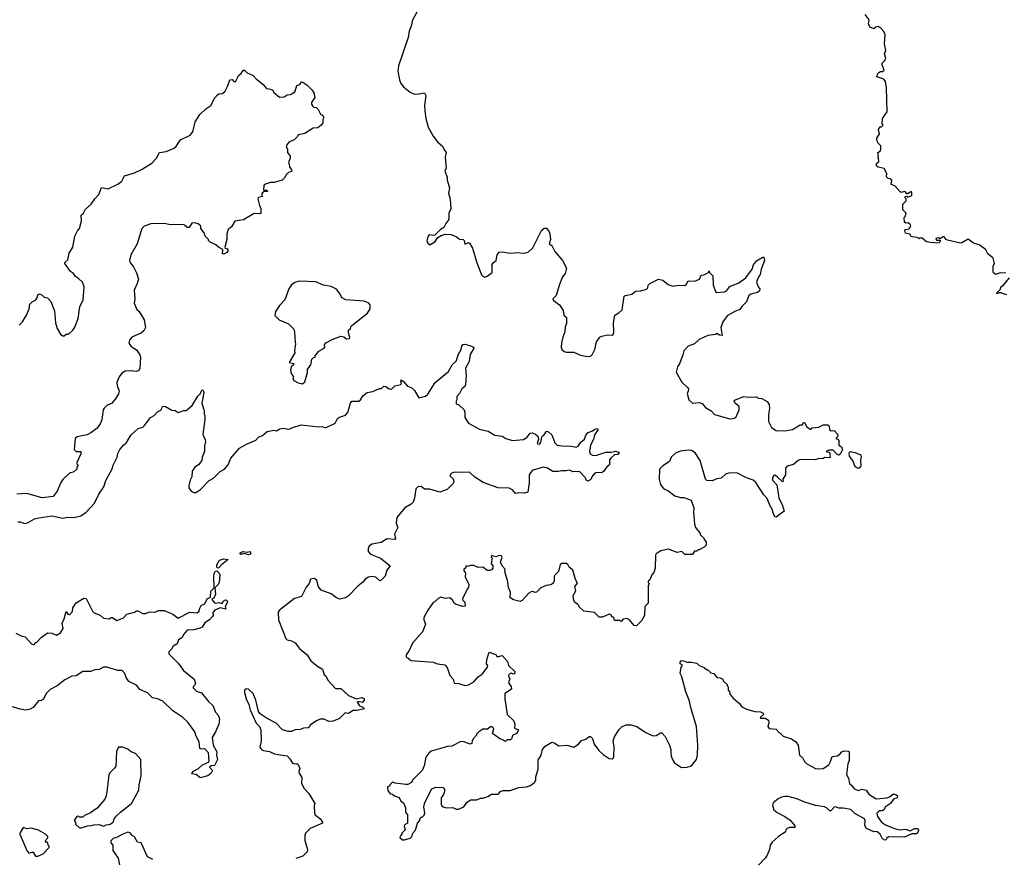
# Model space of a CAD drawing. Extents: x 2293878 to 2522763, y 823964 to 1006972.
# Tile 62 of 256: x 2422431 to 2431392, y 883325 to 890954. Entities that reach past the tile are written whole.
import ezdxf

# ---------------------------------------------------------------- set-up
doc = ezdxf.new("R2010")
doc.units = 0

msp = doc.modelspace()

# ---------------------------------------------------------------- linework, layer by layer
at = {"layer": '0CON20XD'}
for points in [[(2426080, 891085), (2426002.9, 890945), (2425995.8, 890904.2), (2425975, 890850), (2425966.4, 890793.6), (2425877.5, 890535), (2425871.9, 890485), (2425886.5, 890406.5), (2425900.8, 890375), (2425924.5, 890344.5), (2425985, 890293.8), (2426025, 890278), (2426065, 890278.8), (2426115, 890290), (2426126.2, 890265), (2426116.2, 890175), (2426118.8, 890125), (2426128.8, 890055), (2426150, 889975), (2426195.9, 889895.9), (2426235, 889842.5), (2426280, 889805), (2426290, 889775), (2426312.5, 889745), (2426303.3, 889705), (2426312.5, 889605), (2426300, 889575), (2426321.7, 889521.7), (2426322.5, 889495), (2426342.5, 889425), (2426332.5, 889375), (2426347.5, 889335), (2426352.5, 889285), (2426353.8, 889235), (2426336.7, 889195), (2426336.7, 889135), (2426309.3, 889100.7), (2426292.5, 889065), (2426260, 889045), (2426210, 888995), (2426195, 888990), (2426165, 888996.7), (2426155, 888992.5), (2426145, 888980), (2426137.5, 888942.5), (2426145, 888922.5), (2426165, 888907.5), (2426212.5, 888935), (2426237, 888973), (2426268.3, 888991.7), (2426305, 889002.5), (2426355, 889000), (2426405, 888982.5), (2426435, 888956.7), (2426467.5, 888955), (2426476.7, 888945), (2426482.5, 888912.5), (2426515, 888926.7), (2426525, 888922.5), (2426553.3, 888875), (2426592, 888742), (2426633, 888633), (2426645, 888620), (2426665, 888612.5), (2426685, 888620), (2426730, 888655), (2426732.7, 888727.3), (2426744, 888746), (2426766.7, 888765), (2426776.7, 888815), (2426795, 888840), (2426825, 888843.3), (2426888.3, 888831.7), (2426965, 888836), (2427005, 888830.8), (2427037.7, 888832.3), (2427059.5, 888840.5), (2427102.3, 888877.7), (2427180, 889035), (2427205, 889056.2), (2427225, 889057.5), (2427250, 889025), (2427257.5, 889005), (2427262.5, 888955), (2427250, 888915), (2427275, 888900), (2427302.5, 888845), (2427372.5, 888765), (2427406.7, 888695), (2427396.2, 888645), (2427372.5, 888615), (2427343.8, 888545), (2427313.6, 888446.4), (2427282.5, 888415), (2427290.5, 888400.5), (2427345, 888360), (2427377.7, 888307.7), (2427382.5, 888265), (2427406.7, 888245), (2427408.3, 888191.7), (2427395, 888160), (2427393.3, 888115), (2427373.8, 888065), (2427363.8, 888015), (2427360, 887975), (2427366.7, 887955), (2427386.4, 887936.4), (2427405, 887930), (2427475, 887930), (2427535, 887901.2), (2427595, 887891.2), (2427625, 887893.8), (2427645, 887910), (2427666.8, 887953.2), (2427680, 888025), (2427712.5, 888065), (2427730, 888075), (2427785, 888086.2), (2427825, 888083.8), (2427835, 888092.5), (2427840, 888115), (2427836.2, 888195), (2427847.5, 888265), (2427885, 888287.5), (2427913.8, 888315), (2427932.3, 888437.7), (2427945, 888446.2), (2428003.6, 888456.4), (2428035, 888483.3), (2428085, 888487.5), (2428135, 888503.3), (2428146.7, 888515), (2428152.3, 888537.7), (2428165, 888553.3), (2428245, 888593.8), (2428285.7, 888585.7), (2428334, 888544), (2428375, 888530), (2428425, 888540), (2428485, 888537.5), (2428497.5, 888545), (2428515, 888577.5), (2428575, 888576.7), (2428603.6, 888586.4), (2428617.5, 888595), (2428635, 888630), (2428657, 888633), (2428700, 888655), (2428705, 888670), (2428710, 888655), (2428740, 888625), (2428743.6, 888543.6), (2428765, 888482.5), (2428776.4, 888473.6), (2428845, 888478), (2428865, 888488.8), (2428895, 888526.7), (2428975, 888561.2), (2429038.8, 888605), (2429098, 888685), (2429111.2, 888725), (2429138.3, 888761.7), (2429195, 888792.5), (2429205, 888792.5), (2429210.8, 888765), (2429179.2, 888685), (2429172, 888635), (2429146, 888595), (2429137.5, 888565), (2429153.1, 888523.1), (2429166.7, 888505), (2429163.6, 888486.4), (2429145, 888473.8), (2429085, 888456.7), (2429067.5, 888445), (2429045, 888387.5), (2429002.5, 888345), (2428985, 888317.5), (2428940.5, 888299.5), (2428871.2, 888258.8), (2428831.2, 888205)], [(2431405, 888647.5), (2431355, 888650), (2431315, 888637.5), (2431295, 888650), (2431290, 888665), (2431290, 888715), (2431302.5, 888735), (2431292.5, 888785), (2431243.6, 888823.6), (2431225, 888860), (2431206.1, 888876.1), (2431165, 888906.7), (2431111.7, 888921.7), (2431065, 888957.5), (2431007, 888923), (2430995, 888922.5), (2430875, 888947.5), (2430863.6, 888953.6), (2430845, 888980), (2430835, 888980), (2430805, 888960), (2430795, 888970), (2430770, 888965), (2430775, 888950), (2430808.3, 888948.3), (2430807.5, 888935), (2430796.1, 888923.9), (2430775, 888920), (2430745, 888927.5), (2430735, 888923.3), (2430685, 888933.3), (2430645, 888967.5), (2430623, 888967), (2430615, 888960), (2430601.7, 888971.7), (2430555, 888977.5), (2430543.3, 888983.3), (2430533.6, 889003.6), (2430493.3, 889013.3), (2430487.5, 889035), (2430493.6, 889046.4), (2430527, 889053), (2430542.5, 889075), (2430538.3, 889088.3), (2430517, 889107), (2430495, 889102.5), (2430483, 889113), (2430480, 889155), (2430490, 889165), (2430500, 889195), (2430470, 889225), (2430470, 889275), (2430500, 889305), (2430500, 889325), (2430490, 889335), (2430490, 889345), (2430505, 889350), (2430515, 889340), (2430550, 889355), (2430550, 889385), (2430545, 889390), (2430515, 889370), (2430505, 889370), (2430497.5, 889385), (2430485, 889390), (2430455, 889382.5), (2430445, 889387.5), (2430395, 889442.5), (2430362.5, 889455), (2430367.5, 889495), (2430355, 889507.5), (2430335, 889510), (2430320, 889525), (2430322.5, 889555), (2430299.3, 889599.3), (2430245, 889612.5), (2430230, 889625), (2430230, 889645), (2430250, 889665), (2430247, 889697), (2430240, 889705), (2430247.5, 889715), (2430240, 889745), (2430265, 889762.5), (2430268.8, 889775), (2430267.7, 889807.7), (2430240, 889835), (2430232.5, 889865), (2430233, 889877), (2430257.5, 889915), (2430247.5, 889955), (2430261.7, 889978.3), (2430275, 889980), (2430290, 889995), (2430280, 890005), (2430282.5, 890055), (2430326.7, 890115), (2430321.2, 890335), (2430312.3, 890392.3), (2430295, 890414), (2430232.5, 890435), (2430240, 890465), (2430250, 890475), (2430267, 890483), (2430285, 890482.5), (2430298.8, 890495), (2430280, 890545), (2430282.3, 890557.7), (2430306.1, 890583.9), (2430313.3, 890605), (2430303.3, 890645), (2430313.3, 890675), (2430302.5, 890735), (2430307.7, 890817.7), (2430296.1, 890846.1), (2430272.5, 890875), (2430245, 890892.5), (2430223, 890887), (2430205, 890870), (2430170, 890885), (2430157.5, 890915), (2430161.7, 890951.7), (2430125, 891000)], [(2423114.4, 889325.6), (2423152, 889365), (2423175, 889426.7), (2423235, 889415.8), (2423325, 889456.9), (2423360, 889485), (2423385, 889534), (2423475, 889562), (2423545, 889595.6), (2423635, 889649.4), (2423675.5, 889694.5), (2423705, 889746.7), (2423765, 889756), (2423835.7, 889784.3), (2423852.3, 889797.7), (2423895, 889862.5), (2423982.5, 889905), (2424006.7, 889935), (2424027.5, 890025), (2424069.5, 890090.5), (2424125, 890142.5), (2424170, 890175), (2424206.4, 890243.6), (2424230.7, 890269.3), (2424245, 890280), (2424277, 890283), (2424300, 890305), (2424323.6, 890346.4), (2424343.6, 890406.4), (2424365, 890410), (2424381.7, 890391.7), (2424395, 890390), (2424412.5, 890425), (2424422.5, 890445), (2424447.5, 890465), (2424460.7, 890489.3), (2424475, 890497.5), (2424501.7, 890471.7), (2424555.9, 890445.9), (2424583.3, 890415), (2424647.5, 890365), (2424677, 890327), (2424715, 890322.5), (2424735, 890312.5), (2424745, 890292.5), (2424795, 890250), (2424837, 890253), (2424865, 890270), (2424896.4, 890273.6), (2424915, 890282.5), (2424937.5, 890305), (2424953.6, 890356.4), (2424980, 890365), (2424995, 890387.5), (2425007, 890387), (2425048.3, 890358.3), (2425093, 890313), (2425108, 890288), (2425116.7, 890245), (2425088.3, 890201.7), (2425087.5, 890185), (2425095, 890170), (2425108.3, 890158.3), (2425130, 890155), (2425147, 890137), (2425167.5, 890095), (2425187.5, 890085), (2425200, 890065), (2425190, 890045), (2425190, 890015), (2425176.4, 889993.6), (2425145, 889970), (2425103, 889967), (2425025, 889917.5), (2424965, 889907.5), (2424958.3, 889891.7), (2424929.3, 889860.7), (2424880.7, 889839.3), (2424862.5, 889815), (2424857.5, 889795), (2424870, 889775), (2424867.5, 889745), (2424893, 889713), (2424892.5, 889695), (2424876.7, 889655), (2424885, 889640), (2424886.7, 889615), (2424902.5, 889595), (2424907.5, 889575), (2424877.5, 889565), (2424855, 889542.5), (2424842.5, 889515), (2424820, 889495), (2424746.1, 889473.9), (2424715, 889473.3), (2424660, 889455), (2424652.5, 889445), (2424650, 889405), (2424665, 889400), (2424673, 889407), (2424690, 889395), (2424685, 889390), (2424655, 889390), (2424640.7, 889379.3), (2424632.5, 889365), (2424640, 889345), (2424605, 889336.7), (2424600, 889325), (2424613.8, 889265), (2424627.1, 889237.1), (2424625, 889192.5), (2424615, 889187.5), (2424565, 889190), (2424467, 889133), (2424388.3, 889121.7), (2424359.3, 889070.7), (2424330, 889045), (2424317.5, 889005), (2424316.4, 888953.6), (2424297.5, 888885), (2424300, 888875), (2424318.7, 888868.7), (2424330, 888855), (2424317.1, 888835), (2424295, 888823.1), (2424277.5, 888825), (2424280, 888865), (2424240, 888885), (2424215, 888907.5), (2424165, 888930), (2424150, 888945), (2424150, 888955), (2424120, 888985), (2424110, 889015), (2424080, 889055), (2424080, 889075), (2424057, 889097), (2424025, 889107.5), (2423998.3, 889101.7), (2423975, 889062.5), (2423955, 889063.3), (2423930, 889085), (2423915, 889090), (2423805, 889087.5), (2423745, 889100), (2423623.9, 889096.1), (2423563.9, 889076.1), (2423543.3, 889055), (2423500, 888915), (2423443.8, 888815), (2423431.2, 888765), (2423439.3, 888739.3), (2423466.1, 888706.1), (2423495, 888650), (2423513.3, 888595), (2423501.2, 888555), (2423472, 888495), (2423478.1, 888415), (2423472.5, 888375), (2423498.2, 888318.2), (2423518.9, 888298.9), (2423564.2, 888225), (2423575.8, 888155), (2423560, 888125), (2423541.2, 888105), (2423451.2, 888065), (2423431.7, 888038.3), (2423424.2, 888015), (2423443.8, 887985), (2423495, 887950), (2423523.3, 887905), (2423530, 887885), (2423523.3, 887785), (2423515, 887762.5), (2423495, 887753.3), (2423445, 887761.2), (2423392.3, 887757.7), (2423361.4, 887738.6), (2423338, 887705), (2423315.8, 887655), (2423317.3, 887627.3), (2423336, 887575), (2423329.7, 887550.3), (2423303.8, 887505), (2423267.7, 887462.3), (2423225, 887443.3), (2423199.5, 887420.5), (2423192, 887405), (2423177.5, 887315), (2423165.8, 887285), (2423135, 887238.8), (2423080, 887195), (2423045, 887178), (2422955, 887160), (2422937.5, 887145), (2422927.5, 887045), (2422945, 887027.5), (2422987.5, 887025), (2422986.4, 887003.6), (2422950, 886925), (2422950, 886915), (2422960, 886905), (2422960, 886895), (2422950, 886885), (2422950, 886865), (2422925, 886840), (2422885, 886830), (2422825, 886770), (2422803.3, 886736.7), (2422772.5, 886665), (2422735, 886617.5), (2422635, 886603.3), (2422495, 886644), (2422405, 886636.7)], [(2422425, 888176), (2422456, 888205), (2422492, 888265), (2422516.7, 888325), (2422523.8, 888365), (2422545, 888387.5), (2422576.7, 888405), (2422590, 888425), (2422595, 888450), (2422608.3, 888461.7), (2422625, 888457.5), (2422655, 888430), (2422683, 888423), (2422715, 888390), (2422749.2, 888305), (2422756.2, 888195), (2422773.8, 888145), (2422804.1, 888094.1), (2422825, 888077.5), (2422835, 888077.5), (2422855, 888092.5), (2422875, 888093.3), (2422915, 888128.8), (2422933.6, 888156.4), (2422962.7, 888235), (2422977.6, 888342.4), (2423007.5, 888405), (2423018.9, 888525), (2423001.8, 888565), (2422965, 888600.9), (2422937.9, 888617.9), (2422920, 888645), (2422894.7, 888664.7), (2422842, 888735), (2422841.2, 888745), (2422869.5, 888770.5), (2422880.5, 888829.5), (2422914.1, 888885.9), (2422934.2, 888985), (2422955.9, 889034.1), (2422976.2, 889055), (2422992.5, 889125), (2422990, 889175), (2423011.2, 889195), (2423030.3, 889229.7), (2423081.2, 889275), (2423114.4, 889325.6)], [(2431415, 888450), (2431385, 888460), (2431365, 888470), (2431345, 888470), (2431325, 888460), (2431320, 888465), (2431358.3, 888501.7), (2431360, 888525), (2431385, 888540), (2431440, 888605)], [(2425005, 887641.2), (2425025, 887660), (2425050, 887745), (2425050, 887775), (2425070, 887795), (2425070, 887805), (2425080, 887815), (2425090, 887865), (2425105, 887880), (2425120, 887885), (2425120, 887895), (2425152.3, 887937.7), (2425203.8, 887965), (2425209.2, 887975), (2425205.7, 887995), (2425216.4, 888013.6), (2425274.6, 888045.4), (2425355, 888076.2), (2425380, 888070), (2425405, 888050), (2425432.5, 888055), (2425436.7, 888065), (2425422.5, 888105), (2425425, 888130), (2425442.5, 888145), (2425446.7, 888165), (2425455, 888173.3), (2425596.7, 888285), (2425622.5, 888325), (2425621.7, 888361.7), (2425610, 888375), (2425565, 888393.3), (2425400, 888405), (2425363.6, 888423.6), (2425348.3, 888458.3), (2425313.9, 888503.9), (2425265, 888526.2), (2425195, 888538.8), (2425125, 888570.8), (2424975, 888575.8), (2424935.7, 888564.3), (2424905, 888541.2), (2424882, 888505), (2424843.3, 888405), (2424795, 888353.3), (2424759.3, 888300.7), (2424753.9, 888263.9), (2424793.9, 888223.9), (2424876.4, 888186.4), (2424925, 888140), (2424932.5, 888115), (2424937, 888017), (2424942.5, 888005), (2424933.3, 887945), (2424936.2, 887925), (2424883.8, 887835), (2424926.2, 887826.2), (2424923.3, 887815), (2424903.2, 887796.8), (2424896.6, 887766.6), (2424902.9, 887735), (2424923.8, 887705), (2424916.2, 887685), (2424925, 887671.2), (2424965, 887651.2), (2425005, 887641.2)], [(2428831.2, 888205), (2428812, 888155), (2428825, 888080), (2428800, 888085), (2428775, 888100), (2428765, 888090), (2428695, 888080), (2428616.4, 888043.6), (2428573.6, 888006.4), (2428516.4, 887983.6), (2428476.7, 887943.3), (2428468, 887905), (2428435.8, 887824.2), (2428416.7, 887795), (2428407, 887747), (2428456.4, 887656.4), (2428509.3, 887609.3), (2428517.5, 887595), (2428516.4, 887573.6), (2428507.5, 887555), (2428520, 887495), (2428555, 887466.2), (2428615, 887471.2), (2428643.6, 887463.6), (2428672.5, 887425), (2428723.3, 887395), (2428754.1, 887364.1), (2428895, 887324.2), (2428925, 887326), (2428950, 887335), (2428980, 887405), (2428980, 887435), (2428945, 887462.5), (2428933.3, 887485), (2428936.4, 887493.6), (2429023, 887527), (2429055, 887520), (2429135, 887522.5), (2429155, 887510), (2429185, 887507.5), (2429235, 887480), (2429252.5, 887455), (2429256.7, 887416.7), (2429247, 887363), (2429245, 887300), (2429273.3, 887245), (2429315, 887216.7), (2429393.6, 887213.6), (2429465, 887227.5), (2429535, 887267.5), (2429555, 887270), (2429565, 887290), (2429575, 887290), (2429595, 887250), (2429625, 887230), (2429635, 887230), (2429645, 887240), (2429705, 887247.5), (2429745, 887270), (2429785, 887270), (2429800, 887255), (2429802.5, 887225), (2429810, 887215), (2429845, 887216.7), (2429873.3, 887185), (2429877, 887163), (2429860, 887145), (2429878.3, 887138.3), (2429887, 887127), (2429886.7, 887085), (2429909.3, 887069.3), (2429920, 887045), (2429898.3, 887001.7), (2429885, 886993.3), (2429865, 887003.8), (2429835, 887036.7), (2429795, 887037.5), (2429770, 887025), (2429795, 887020), (2429805, 887010), (2429807.5, 886975), (2429801.7, 886968.3), (2429755, 886970), (2429741.7, 886958.3), (2429705, 886962.5), (2429675, 886950), (2429535, 886953.3), (2429515, 886944), (2429472.7, 886907.3), (2429415, 886892.5), (2429400, 886875), (2429400, 886815), (2429377.5, 886775), (2429380, 886755), (2429375, 886750), (2429325, 886796.7), (2429305, 886810), (2429295, 886807.5), (2429282, 886785), (2429282, 886765), (2429322.1, 886722.1), (2429336.8, 886626.8), (2429340.7, 886600.7), (2429370, 886545), (2429387.5, 886482.5), (2429315, 886430), (2429305, 886432.5), (2429287.7, 886467.7), (2429283.8, 886495), (2429258.3, 886538.3), (2429235, 886597.5), (2429205, 886632.5), (2429130, 886745), (2429106.1, 886766.1), (2429045, 886786.7), (2428965, 886827.5), (2428895, 886832.5), (2428855, 886820), (2428815, 886782.5), (2428775, 886777.5), (2428735, 886760), (2428685, 886763.3), (2428673.3, 886775), (2428623.3, 886945), (2428578.8, 887015), (2428545, 887034), (2428519.1, 887039.1), (2428445, 887030), (2428400.6, 887009.4), (2428361.4, 886975), (2428344.3, 886935), (2428284.2, 886895), (2428253.8, 886865), (2428251.2, 886775), (2428263.8, 886725), (2428280, 886705), (2428295, 886687.5), (2428330.7, 886670.7), (2428395, 886622.5), (2428445, 886607.5), (2428475, 886607.5), (2428543, 886583), (2428566.7, 886515), (2428563.3, 886475), (2428573.3, 886365), (2428582.5, 886335), (2428620, 886285), (2428625, 886270), (2428660, 886235), (2428660, 886225), (2428680, 886205), (2428680, 886175), (2428660, 886155), (2428615, 886130), (2428605, 886130), (2428595, 886120), (2428571.7, 886118.3), (2428555, 886090), (2428485, 886090), (2428456.4, 886116.4), (2428415, 886106), (2428335, 886137.1), (2428265, 886121.2), (2428222.5, 886095), (2428217, 886083), (2428216.2, 885965), (2428203.3, 885925), (2428183.3, 885905), (2428165, 885860), (2428150, 885845), (2428150, 885835), (2428160, 885825), (2428150, 885805), (2428150, 885645), (2428120, 885615), (2428117, 885533), (2428090, 885485), (2428045, 885440), (2428023.6, 885443.6), (2427980, 885495), (2427957, 885507), (2427925, 885500), (2427905, 885480), (2427895, 885490), (2427845, 885490), (2427840, 885515), (2427821.7, 885521.7), (2427815, 885540), (2427795, 885546.7), (2427735, 885517.5), (2427715, 885517.5), (2427705, 885520), (2427661.7, 885561.7), (2427565, 885572.5), (2427520, 885615), (2427520, 885625), (2427510, 885635), (2427480, 885655), (2427475, 885670), (2427467.5, 885715), (2427491.7, 885758.3), (2427483.6, 885796.4), (2427505.7, 885824.3), (2427505.7, 885835), (2427490.3, 885860.3), (2427465.7, 885945.7), (2427433.3, 885975), (2427419.3, 885999.3), (2427406.4, 886006.4), (2427365, 886006.7), (2427351.7, 885998.3), (2427333.8, 885935), (2427296, 885895), (2427296.2, 885845), (2427285, 885826.2), (2427265, 885814.2), (2427223.2, 885806.8), (2427173, 885787), (2427135, 885746.7), (2427123.6, 885743.6), (2427103, 885753), (2427085, 885750), (2427065, 885736.7), (2427005, 885670), (2426985, 885660), (2426925, 885676.7), (2426896.2, 885696.2), (2426897.5, 885745), (2426878.8, 885788.8), (2426875, 885840), (2426848, 885935), (2426848.8, 885955), (2426822.5, 885985), (2426808.3, 886018.3), (2426822.5, 886065), (2426817.1, 886077.1), (2426795, 886080.8), (2426765, 886067.5), (2426725, 886080), (2426722.5, 886065), (2426730, 886055), (2426723, 886007), (2426737.5, 885985), (2426737.5, 885965), (2426725, 885950), (2426707, 885943), (2426685, 885942.5), (2426645, 885972.5), (2426605, 885970), (2426565, 885990), (2426535, 885987.5), (2426505, 885980), (2426495, 885990), (2426490, 885965), (2426472.5, 885955), (2426472.5, 885945), (2426489.3, 885919.3), (2426486.7, 885885), (2426517.5, 885815), (2426517, 885793), (2426502.5, 885775), (2426461.2, 885685), (2426463.9, 885673.9), (2426482.5, 885655), (2426485, 885620), (2426465, 885617.5), (2426403.9, 885633.9), (2426386.1, 885646.1), (2426370, 885675), (2426345, 885694), (2426305, 885687.5), (2426265, 885700), (2426240, 885690), (2426216.2, 885665), (2426195, 885653.8), (2426145, 885582), (2426110.6, 885515), (2426109.4, 885495), (2426124.2, 885455), (2426097.5, 885385), (2426007, 885283), (2425976.7, 885215), (2425947.5, 885175), (2425950, 885155), (2425966.4, 885146.4), (2425975, 885132.5), (2425995, 885123.3), (2426195, 885108.8), (2426235, 885093.3), (2426300, 885085), (2426320.7, 885060.7), (2426345, 884987.5), (2426376.7, 884955), (2426385, 884920), (2426395, 884914.4), (2426415, 884917.5), (2426485, 884897.5), (2426515, 884903.3), (2426565, 884931.2), (2426604, 884975), (2426639.7, 885000.3), (2426688, 885065), (2426691.2, 885075), (2426680, 885095), (2426683.3, 885135), (2426705, 885200), (2426765, 885180), (2426775, 885160), (2426795, 885160), (2426815, 885170), (2426826.4, 885166.4), (2426870, 885115), (2426880.7, 885080.7), (2426936.2, 885025), (2426935, 885003.3), (2426925, 885000), (2426905, 885010), (2426883.6, 884996.4), (2426880, 884985), (2426892.5, 884955), (2426883.3, 884935), (2426882.5, 884915), (2426905, 884887.5), (2426908.8, 884865), (2426847.5, 884825), (2426846.7, 884775), (2426868.8, 884635), (2426927.5, 884575), (2426937.5, 884545), (2426935, 884510), (2426970, 884495), (2426955, 884460), (2426920, 884445), (2426913, 884437), (2426910, 884415), (2426897, 884403), (2426868.3, 884401.7), (2426855, 884390), (2426845, 884390), (2426835, 884400), (2426801.7, 884411.7), (2426735, 884460), (2426745.8, 884505), (2426730.6, 884520.6), (2426715, 884522.2), (2426689.7, 884500.3), (2426645, 884498.6), (2426610, 884475), (2426590, 884455), (2426590, 884445), (2426560, 884415), (2426550, 884395), (2426545, 884370), (2426527, 884363), (2426476.4, 884386.4), (2426445, 884387.5), (2426365, 884346.7), (2426325, 884341.2), (2426175, 884300), (2426155, 884283.3), (2426128, 884245), (2426112.3, 884167.7), (2426093.3, 884125), (2426007.5, 884035), (2425996.4, 884013.6), (2425965, 883997.5), (2425945, 883997.5), (2425848.3, 884008.3), (2425825, 884017.5), (2425800, 883995), (2425798.3, 883981.7), (2425780, 883975), (2425783, 883943), (2425801.7, 883911.7), (2425825, 883910), (2425843, 883893), (2425885, 883877.5), (2425900, 883845), (2425925, 883830), (2425943, 883783), (2425943.6, 883743.6), (2425961.7, 883721.7), (2425960, 883645), (2425933.6, 883626.4), (2425930, 883615), (2425940, 883585), (2425910, 883555), (2425910, 883545), (2425893, 883527), (2425890, 883515), (2425915, 883492.5), (2425935, 883492.5), (2425985, 883510), (2426000, 883525), (2426010, 883555), (2426035, 883580), (2426052.5, 883645), (2426071.7, 883668.3), (2426075, 883690), (2426085, 883700), (2426095, 883700), (2426111.7, 883718.3), (2426117.5, 883735), (2426110, 883795), (2426118.3, 883831.7), (2426183.6, 883956.4), (2426218.3, 883971.7), (2426285, 883970), (2426297, 883957), (2426296.7, 883933.3), (2426287.5, 883905), (2426267.5, 883875), (2426267, 883817), (2426273.6, 883803.6), (2426283.9, 883793.9), (2426313.6, 883783.6), (2426373, 883787), (2426405, 883773.3), (2426425, 883772.5), (2426475, 883792.5), (2426502.5, 883835), (2426533, 883857), (2426591.7, 883858.3), (2426625, 883872.5), (2426645, 883872.5), (2426691.7, 883888.3), (2426725, 883910), (2426785, 883910), (2426808.3, 883931.7), (2426828.8, 883941.2), (2426895, 883942.5), (2426975, 883970), (2427040, 883975), (2427075, 883986), (2427117.5, 884015), (2427130, 884035), (2427130, 884065), (2427148.6, 884135), (2427151.4, 884218.6), (2427177.3, 884262.7), (2427188.8, 884315), (2427215, 884344), (2427275, 884380.8), (2427295.6, 884375.6), (2427338.8, 884348.8), (2427415, 884354), (2427475, 884336.7), (2427517.5, 884365), (2427544.2, 884395.8), (2427585, 884408.8), (2427615, 884433.3), (2427625, 884433.3), (2427643.8, 884415), (2427660.8, 884365), (2427702, 884305), (2427740.8, 884270.8), (2427795, 884233.3), (2427825, 884230), (2427833, 884237), (2427838.8, 884251.2), (2427843.1, 884335), (2427834, 884395), (2427845, 884430), (2427884.5, 884495.5), (2427914.2, 884525), (2427951.4, 884538.6), (2427995, 884540), (2428048, 884525), (2428125, 884474), (2428195, 884440), (2428225, 884442.5), (2428263.3, 884466.7), (2428275, 884467.5), (2428305, 884432.5), (2428345.9, 884355.9), (2428358.8, 884315), (2428356.2, 884285), (2428362, 884255), (2428371.2, 884225), (2428390, 884195), (2428455, 884150), (2428506.4, 884153.6), (2428545, 884167.5), (2428591.2, 884225), (2428601.2, 884265), (2428604.3, 884355), (2428592.5, 884525), (2428542, 884685), (2428523.8, 884763.8)], [(2422415, 886387.5), (2422435, 886387.5), (2422475, 886372.5), (2422501.7, 886378.3), (2422565, 886413.3), (2422605, 886423.8), (2422725, 886440), (2422825, 886418.8), (2422865, 886428), (2422923.9, 886426.1), (2422987.7, 886442.3), (2423035, 886473.3), (2423113.3, 886555), (2423151.7, 886638.3), (2423196.1, 886703.9), (2423216.4, 886763.6), (2423276.7, 886875), (2423277.5, 886895), (2423317.5, 886975), (2423323.6, 887006.4), (2423342.5, 887045), (2423375, 887082.5), (2423399.3, 887100.7), (2423442.5, 887175), (2423510, 887235), (2423551.7, 887248.3), (2423568.3, 887261.7), (2423622.5, 887335), (2423656.4, 887353.6), (2423685, 887387.5), (2423715, 887402.5), (2423735, 887438.8), (2423756.8, 887436.8), (2423815, 887402.5), (2423845, 887400), (2423875, 887380), (2423925, 887397.5), (2423945, 887397.5), (2424000, 887445), (2424051.2, 887528.8), (2424075.6, 887554.4), (2424085, 887578), (2424095, 887585.8), (2424102, 887582), (2424107.3, 887562.7), (2424087.5, 887465), (2424103, 887413), (2424111.7, 887401.7), (2424110, 887365), (2424117.5, 887355), (2424117.5, 887315), (2424097.5, 887185), (2424118.3, 887131.7), (2424122.5, 887115), (2424112.5, 887075), (2424112.5, 887025), (2424092.5, 886975), (2424087.5, 886945), (2424060, 886905), (2424025, 886882.5), (2424002.3, 886847.7), (2423997.5, 886795), (2423982.5, 886765), (2423970, 886715), (2423970, 886695), (2423992.5, 886665), (2424015, 886653.3), (2424033.6, 886653.6), (2424075, 886676.2), (2424157, 886763), (2424195, 886782), (2424257, 886843), (2424295, 886863.8), (2424327.5, 886905), (2424353.9, 886966.1), (2424433.2, 887056.8), (2424496.6, 887093.4), (2424580.9, 887129.1), (2424605, 887157.5), (2424639.7, 887170.3), (2424683.1, 887206.9), (2424745, 887221.2), (2424770, 887215), (2424798.3, 887231.7), (2424825, 887237.5), (2424885, 887228), (2424914.6, 887245.4), (2424995, 887270), (2425151.7, 887251.7), (2425183, 887253), (2425215, 887241.2), (2425302.5, 887285), (2425323.8, 887325), (2425342.4, 887337.6), (2425395, 887356.2), (2425418.8, 887381.2), (2425442.5, 887465), (2425455, 887482.5), (2425516.7, 887485), (2425533, 887497), (2425555, 887533.3), (2425595, 887563.3), (2425645, 887571.2), (2425705, 887598), (2425725, 887600), (2425745, 887620), (2425765, 887616.7), (2425795, 887596.7), (2425816.2, 887593.8), (2425845, 887622.5), (2425900, 887635), (2425907.5, 887645), (2425900, 887665), (2425903, 887677), (2425925, 887662.5), (2425960.7, 887620.7), (2426000, 887605), (2426025, 887580), (2426063.3, 887515), (2426125, 887530), (2426145, 887547.5), (2426211.4, 887655), (2426332.5, 887755), (2426367.1, 887815), (2426402.9, 887847.1), (2426425, 887910), (2426450, 887955), (2426453.8, 887985), (2426465, 888000), (2426485, 888002), (2426542.5, 887985), (2426560, 887975), (2426563.3, 887965), (2426531.2, 887908.8), (2426522.5, 887845), (2426488.5, 887785), (2426493.8, 887715), (2426490, 887635), (2426481.2, 887618.8), (2426453.8, 887595), (2426435, 887552.5), (2426410, 887525), (2426410, 887495), (2426403, 887483), (2426405, 887460), (2426429.3, 887449.3), (2426476.1, 887406.1), (2426482.5, 887385), (2426482.9, 887335), (2426515, 887282.5), (2426615, 887230), (2426695, 887212.5), (2426756.2, 887175), (2426822.5, 887165), (2426855, 887144.4), (2426915, 887126.9), (2427015.4, 887134.6), (2427050, 887155), (2427077.7, 887192.3), (2427095, 887196), (2427124.4, 887184.4), (2427147.5, 887165), (2427153.3, 887135), (2427141.2, 887101.2), (2427142.5, 887095), (2427155, 887092), (2427166.7, 887095), (2427175, 887110), (2427183, 887157), (2427190.7, 887169.3), (2427205, 887177.5), (2427225, 887210), (2427245, 887206.2), (2427275, 887177.5), (2427301.2, 887105), (2427322.5, 887085), (2427365, 887077.1), (2427453.6, 887073.6), (2427495, 887064), (2427515, 887073.3), (2427538.7, 887111.3), (2427570.3, 887139.7), (2427585, 887173.3), (2427605, 887200), (2427645, 887213.3), (2427665, 887230), (2427686.4, 887236.4), (2427696, 887225), (2427662.2, 887177.8), (2427652.5, 887135), (2427627.1, 887085), (2427616.7, 887025), (2427622.5, 887005), (2427643.8, 886993.8), (2427675, 886989.5), (2427765, 887019.4), (2427815, 887020), (2427855, 887028), (2427887.5, 887017.5), (2427875, 886997.5), (2427843.3, 886996.7), (2427810, 886965), (2427800.7, 886949.3), (2427800, 886905), (2427773.6, 886886.4), (2427745.9, 886844.1), (2427725, 886831.2), (2427685, 886836), (2427665, 886829.2), (2427638.8, 886795), (2427632.5, 886775), (2427605, 886757.5), (2427587.5, 886765), (2427580, 886785), (2427525, 886843.8), (2427465, 886840), (2427435, 886856.7), (2427405, 886848.8), (2427365, 886851.2), (2427335, 886844.3), (2427285, 886844.2), (2427236.2, 886875), (2427195, 886884), (2427095, 886853.8), (2427069.2, 886815), (2427069.1, 886740.9), (2427055, 886657.5), (2427025, 886646.2), (2426975, 886650), (2426945, 886642.5), (2426915, 886677.5), (2426885, 886693.3), (2426785, 886696.2), (2426650, 886745), (2426575, 886793.8), (2426525, 886837.5), (2426435, 886834), (2426385, 886839.2), (2426358.8, 886825), (2426346.7, 886805), (2426377.9, 886777.9), (2426382.5, 886755), (2426377.5, 886735), (2426320.5, 886679.5), (2426255, 886656.7), (2426163, 886683), (2426115, 886682.5), (2426085, 886707.5), (2426055, 886703.3), (2426038, 886685), (2426025, 886600), (2426013.3, 886565), (2425994.1, 886545.9), (2425936.2, 886515)], [(2430065, 886872), (2430035.7, 886885.7), (2430014.2, 886945), (2429983.8, 886985), (2429982, 887015), (2429994.1, 887025.9), (2430035, 887017.5), (2430082.5, 886995), (2430090, 886985), (2430084, 886945), (2430086, 886895), (2430079.4, 886880.6), (2430065, 886872)], [(2425936.2, 886515), (2425863.8, 886425), (2425858.8, 886375), (2425873.3, 886335), (2425841.2, 886275), (2425852, 886235), (2425846.7, 886225), (2425775, 886232.5), (2425721.4, 886198.6), (2425635, 886181.9), (2425612.9, 886165), (2425601.9, 886145), (2425604.2, 886115), (2425623.1, 886093.1), (2425715, 886056.9), (2425802.5, 885985), (2425772.3, 885947.7), (2425757.3, 885892.7), (2425715, 885850), (2425705, 885852.5), (2425672.3, 885882.3), (2425635, 885890), (2425605, 885884.3), (2425575.8, 885865), (2425555, 885838), (2425509.3, 885800.7), (2425425, 885713.8), (2425395.5, 885694.5), (2425345, 885681.2), (2425315, 885694.2), (2425265, 885730), (2425175.9, 885765.9), (2425151.9, 885795), (2425136.4, 885853.6), (2425115, 885871.2), (2425077.5, 885865), (2425065.7, 885824.3), (2425037.9, 885792.1), (2424995, 885708), (2424932.3, 885687.7), (2424796.1, 885583.9), (2424783.9, 885563.9), (2424788, 885495), (2424852.5, 885325), (2424865, 885313.3), (2424905, 885302.5), (2424937.5, 885285), (2424976.7, 885235), (2425047.7, 885177.7), (2425082.3, 885122.3), (2425142.7, 885072.7), (2425185.9, 885045.9), (2425202.5, 884995), (2425217.5, 884985), (2425237, 884947), (2425305, 884870), (2425355, 884868.8), (2425425, 884807.5), (2425495, 884776.2), (2425545, 884788.8), (2425565, 884780), (2425567, 884763), (2425547, 884743), (2425525, 884750), (2425505, 884750), (2425502.5, 884745), (2425525, 884712.5), (2425555, 884700), (2425570, 884685), (2425500.5, 884669.5), (2425465, 884669.2), (2425425, 884644), (2425392.3, 884647.7), (2425342.3, 884597.7), (2425285, 884573.8), (2425245, 884570), (2425201.2, 884591.2), (2425165, 884590.8), (2425133, 884577), (2425075, 884537.5), (2425068.3, 884521.7), (2425056.4, 884513.6), (2425015, 884508.8), (2424985, 884496.7), (2424937, 884493), (2424905, 884480), (2424875, 884480), (2424823.9, 884493.9), (2424766.1, 884556.1), (2424685, 884596.7), (2424620.5, 884640.5), (2424605, 884660), (2424581.2, 884765), (2424555.7, 884825), (2424515, 884863.3), (2424491.7, 884868.3), (2424477.5, 884855), (2424477, 884833), (2424493.8, 884775), (2424516.7, 884725), (2424527.5, 884675), (2424583.3, 884555), (2424614.1, 884524.1), (2424626.2, 884495), (2424630, 884395), (2424617.5, 884335), (2424635, 884312.5), (2424650, 884305), (2424705, 884296.2), (2424750, 884275), (2424785, 884270), (2424866.2, 884256.2), (2424890.7, 884230.7), (2424915, 884190), (2424935, 884183.3), (2424955, 884187.5), (2424965, 884180), (2424981.7, 884141.7), (2424973.3, 884115), (2424975, 884100), (2424999.3, 884059.3), (2424997.5, 884005), (2425019.3, 883959.3), (2425062.5, 883915), (2425117.5, 883825), (2425112.5, 883805), (2425113.3, 883735), (2425119.3, 883719.3), (2425165, 883685.8), (2425187.5, 883655), (2425186.1, 883643.9), (2425074.5, 883595.5), (2425035, 883556.7), (2425026.2, 883535), (2425027.3, 883487.3), (2425051.4, 883405), (2425047.5, 883385), (2425006.7, 883345), (2424945, 883323.3)], [(2424515, 886086.2), (2424475, 886096.7), (2424445, 886090), (2424433.8, 886095), (2424440, 886105), (2424460, 886115), (2424505, 886111.2), (2424525.8, 886115.8), (2424533.8, 886105), (2424525, 886088.8), (2424515, 886086.2)], [(2424235, 885966), (2424226, 885975), (2424224, 885995), (2424251.1, 886038.9), (2424285, 886050.8), (2424327.5, 886045), (2424266.7, 885995), (2424245, 885968), (2424235, 885966)], [(2422395, 885372), (2422445, 885348.8), (2422480.7, 885340.7), (2422540, 885275), (2422555, 885270), (2422565, 885270), (2422571.7, 885288.3), (2422585, 885290), (2422626.7, 885335), (2422685, 885376.7), (2422725, 885372.5), (2422765, 885356), (2422802, 885375), (2422825.6, 885415), (2422817.5, 885465), (2422836.2, 885503.8), (2422855, 885570), (2422868.8, 885545), (2422885, 885540), (2422910.7, 885569.3), (2422913.8, 885605), (2422945, 885650), (2423015, 885692.5), (2423035, 885690), (2423092.5, 885575), (2423109.3, 885559.3), (2423165, 885536), (2423195, 885511.2), (2423245, 885502.5), (2423265, 885516.7), (2423275, 885516.7), (2423315, 885487.5), (2423375, 885513.3), (2423405, 885546.7), (2423477, 885563), (2423495, 885577.5), (2423505, 885577.5), (2423552, 885552), (2423575, 885551.2), (2423615, 885568.6), (2423665, 885565.6), (2423695, 885578.6), (2423745, 885579.4), (2423825, 885546.7), (2423875, 885511.2), (2423980, 885565), (2424045, 885557.5), (2424063.8, 885575), (2424070.8, 885600.8), (2424084.3, 885625), (2424115, 885641.4), (2424138.1, 885685), (2424169.3, 885700.7), (2424170.4, 885755), (2424202.5, 885785), (2424198, 885885), (2424202.3, 885917.7), (2424210, 885935), (2424225, 885940), (2424248.1, 885918.1), (2424252.5, 885905), (2424247.5, 885835), (2424238.8, 885815), (2424207.5, 885785), (2424212.7, 885727.3), (2424198.3, 885691.7), (2424180, 885685), (2424185, 885670), (2424205, 885650), (2424215, 885647.5), (2424245, 885652.5), (2424275, 885642.5), (2424282.5, 885665), (2424305, 885676.7), (2424315, 885672.5), (2424323.3, 885655), (2424302.5, 885615), (2424307.5, 885592.5), (2424255, 885602.5), (2424207, 885583), (2424188.3, 885561.7), (2424192.5, 885535), (2424187.5, 885525), (2424157.5, 885495), (2424115, 885468.8), (2424091.8, 885428.2), (2424075, 885418.1), (2424015, 885403.1), (2423955, 885400.6), (2423923.8, 885365), (2423908.3, 885331.7), (2423877, 885313), (2423863, 885277), (2423827.5, 885255), (2423813, 885227), (2423790, 885205), (2423790, 885185), (2423875, 885100), (2423898.1, 885068.1), (2423921.2, 885035), (2424020, 884955), (2424030, 884915), (2424025, 884900), (2424010, 884885), (2424010, 884875), (2424040, 884845), (2424085, 884830), (2424150.7, 884750.7), (2424189.4, 884715), (2424212, 884655), (2424237.3, 884627.3), (2424250, 884595), (2424242.2, 884545), (2424212.9, 884475), (2424184, 884425), (2424193.3, 884355), (2424226.7, 884295), (2424222.5, 884265), (2424231.2, 884225), (2424205, 884170), (2424173, 884167), (2424160, 884155), (2424186.2, 884125), (2424175, 884100), (2424145, 884076), (2424075, 884056.7), (2424037.7, 884087.7), (2423997.5, 884095), (2424006.7, 884115), (2424059.2, 884140.8), (2424095, 884176.7), (2424150, 884200), (2424156.7, 884215), (2424150, 884285), (2424115, 884322.5), (2424085, 884316.7), (2424070, 884325), (2424065.8, 884385.8), (2424036.2, 884435), (2424023.8, 884475), (2423962.7, 884562.7), (2423915.4, 884605.4), (2423825, 884668.1), (2423735, 884753.5), (2423685, 884777.3), (2423640.8, 884785), (2423595, 884829.4), (2423525, 884861.1), (2423495, 884901.2), (2423423.2, 884933.2), (2423399.3, 884969.3), (2423386.7, 885005), (2423365, 885032.5), (2423325, 885032.5), (2423225, 885062.9), (2423195, 885063.8), (2423155, 885043.3), (2423115, 885039.2), (2423075, 885025.6), (2423006.4, 885023.6), (2422945, 884986.7), (2422905, 884981.8), (2422841.5, 884948.5), (2422773.8, 884895), (2422710, 884860), (2422672.2, 884825), (2422646.7, 884773.3), (2422627.8, 884762.2), (2422602.1, 884757.9), (2422555, 884696.7), (2422526.6, 884683.4), (2422486.2, 884673.8), (2422435, 884680.9), (2422365, 884704.6)], [(2428523.8, 884763.8), (2428495, 884840), (2428457, 884977), (2428442.5, 885005), (2428450, 885065), (2428460, 885075), (2428460, 885085), (2428443.8, 885093.8), (2428441.7, 885108.3), (2428455, 885123.3), (2428473, 885123), (2428505, 885110), (2428545, 885110), (2428595, 885100), (2428615, 885080), (2428661.7, 885061.7), (2428685, 885040), (2428695, 885040), (2428723, 885013), (2428750, 885005), (2428775, 884970), (2428805, 884967.5), (2428830, 884955), (2428835, 884940), (2428870, 884905), (2428870, 884895), (2428880, 884885), (2428880, 884855), (2428890, 884845), (2428895, 884820), (2428923.6, 884783.6), (2428983, 884733), (2429005, 884702.5), (2429045, 884683.3), (2429120.7, 884660.7), (2429175, 884656.7), (2429196.4, 884646.4), (2429200, 884635), (2429170, 884605), (2429175, 884600), (2429215, 884600), (2429245, 884582.5), (2429250, 884565), (2429241.4, 884525), (2429253.8, 884505), (2429315, 884500), (2429328.3, 884488.3), (2429330, 884475), (2429345, 884470), (2429380, 884435), (2429455, 884412.5), (2429496.4, 884386.4), (2429517.5, 884355), (2429530, 884265), (2429557.5, 884235), (2429573.3, 884205), (2429595, 884186.2), (2429675, 884142.5), (2429715, 884138), (2429745, 884143.8), (2429795, 884176.7), (2429811.2, 884205), (2429825, 884252.5), (2429871.7, 884258.3), (2429896.4, 884273.6), (2429912.5, 884295), (2429935, 884303.3), (2429975, 884300), (2429980, 884295), (2429980, 884215), (2429967.5, 884185), (2429957, 884087), (2429973.8, 884055), (2429983.3, 884005), (2430005, 883987.5), (2430026.4, 883956.4), (2430065, 883943.3), (2430096.4, 883953.6), (2430135, 883946.2), (2430158.3, 883908.3), (2430225, 883866.2), (2430324.2, 883875.8), (2430346.1, 883883.9), (2430385, 883912.5), (2430406.7, 883906.7), (2430420, 883895), (2430417.5, 883875), (2430385, 883863.3), (2430357.3, 883822.7), (2430312.5, 883795), (2430295, 883767.5), (2430281.7, 883758.3), (2430255, 883756.7), (2430233, 883737), (2430238.8, 883705), (2430275, 883653.8), (2430309.7, 883629.7), (2430392.5, 883595), (2430435, 883584), (2430495, 883591.2), (2430535, 883576.7), (2430575, 883598), (2430606, 883596), (2430612.5, 883585), (2430612.5, 883575), (2430595, 883547.5), (2430550.7, 883549.3), (2430485, 883516.7), (2430338.3, 883521.7), (2430320, 883505), (2430316.4, 883493.6), (2430305, 883490), (2430283.9, 883503.9), (2430262.5, 883545), (2430236.1, 883566.1), (2430221.7, 883568.3), (2430205, 883567.5), (2430137, 883597), (2430123.3, 883625), (2430127.5, 883665), (2430120, 883685), (2430033.4, 883733.4), (2429995, 883769.2), (2429925, 883782.5), (2429885, 883780.8), (2429855, 883793.3), (2429845, 883790), (2429815, 883756.2), (2429805, 883756), (2429775, 883783.8), (2429755, 883793.8), (2429674.3, 883804.3), (2429577.5, 883835), (2429505, 883866), (2429425, 883887.5), (2429395, 883888.8), (2429365, 883881.2), (2429335, 883866.7), (2429289.3, 883830.7), (2429283.3, 883805), (2429296.4, 883766.4), (2429325, 883743.3), (2429395, 883706.7), (2429443, 883673), (2429485, 883620), (2429487.5, 883605), (2429437, 883607), (2429415, 883596.7), (2429403.3, 883585), (2429400, 883565), (2429335, 883522), (2429279.1, 883470.9), (2429261.2, 883445), (2429255.7, 883405), (2429233.1, 883355), (2429215, 883325.8), (2429156.2, 883263.8)], [(2422995, 883602.5), (2423048.3, 883621.7), (2423085, 883622.5), (2423105, 883630), (2423155, 883633.3), (2423195, 883617.5), (2423218.8, 883631.2), (2423255.6, 883634.4), (2423283.3, 883655), (2423292.5, 883685), (2423310.5, 883709.5), (2423351.2, 883748.8), (2423448.8, 883825), (2423516.9, 883945), (2423518.6, 883995), (2423535.8, 884075.8), (2423533.8, 884225), (2423485, 884277.5), (2423445, 884293.3), (2423415, 884317.5), (2423366.4, 884336.4), (2423330, 884335), (2423311.7, 884298.3), (2423306, 884165), (2423293.8, 884145), (2423253.2, 884106.8), (2423242.5, 884085), (2423222.9, 883927.1), (2423215.7, 883885), (2423205.6, 883864.4), (2423137.1, 883782.9), (2423075, 883740), (2423020, 883715), (2423005, 883700), (2422975, 883700), (2422965, 883710), (2422950, 883705), (2422930, 883675), (2422930, 883665), (2422940, 883655), (2422940, 883635), (2422975, 883602.5), (2422995, 883602.5)], [(2422595, 883343.3), (2422645, 883367.5), (2422700, 883425), (2422700, 883435), (2422690, 883445), (2422688.3, 883468.3), (2422675, 883470), (2422662.5, 883485), (2422688.3, 883511.7), (2422687.5, 883525), (2422666.1, 883546.1), (2422601.7, 883581.7), (2422535, 883600), (2422495, 883592.5), (2422463, 883607), (2422435, 883560), (2422433.3, 883545), (2422495, 883397.5), (2422515, 883372.5), (2422545, 883382.5), (2422555, 883380), (2422573.8, 883343.8), (2422595, 883343.3)], [(2423642.5, 883315), (2423595, 883337.5), (2423537.5, 883465), (2423503.6, 883473.6), (2423475, 883520), (2423453.6, 883533.6), (2423436.7, 883556.7), (2423415, 883562.5), (2423370, 883545), (2423305, 883512.5), (2423285, 883510), (2423260, 883485), (2423260, 883465), (2423280, 883445), (2423280, 883395), (2423327, 883327), (2423340, 883265)]]:
    msp.add_lwpolyline(points, dxfattribs=at)

doc.saveas('drawing.dxf')
